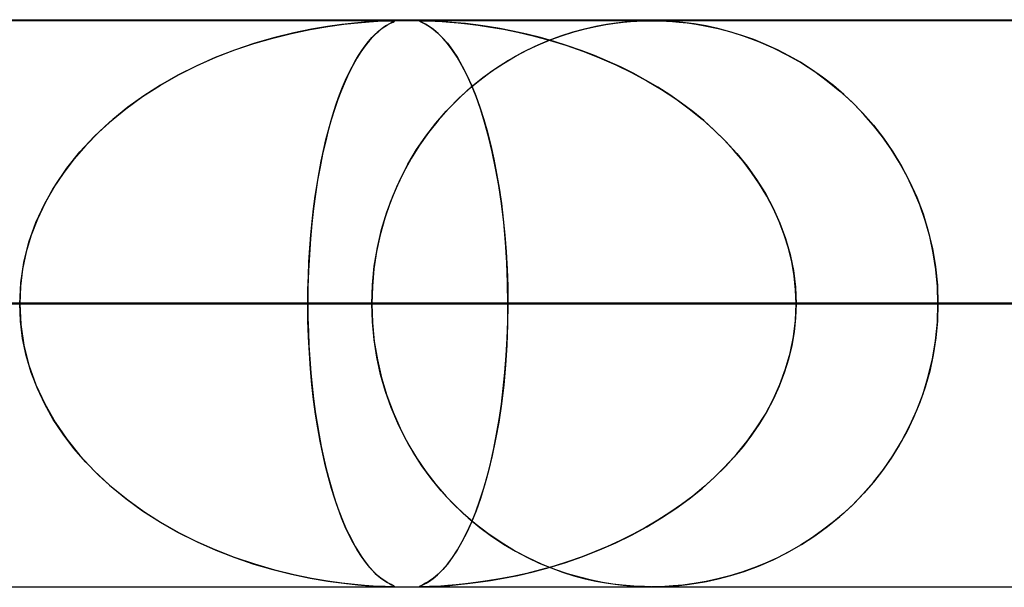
# Model space of a CAD drawing. Header units: millimetres. Extents: x -790 to 790, y -924 to 924.
# Tile 11 of 48: x -250 to -232, y 914 to 924. Entities that reach past the tile are written whole.
import ezdxf

# ---------------------------------------------------------------- set-up
doc = ezdxf.new("R2010")
doc.units = ezdxf.units.MM
doc.layers.add('HIDDEN', color=7, linetype='Continuous')
doc.layers.add('THICK', color=7, linetype='Continuous')

msp = doc.modelspace()

# ---------------------------------------------------------------- linework, layer by layer
at = {"layer": 'HIDDEN'}
for p, q in [((0, 923.99), (-677, 923.99)), ((0, 923.99), (-344.621, 923.99)), ((0, 923.99), (-344.621, 923.99)), ((0, 923.98), (-329.536, 923.98)), ((-244.728, 923.827), (-244.414, 923.881)), ((-244.42, 923.88), (-244.704, 923.832)), ((-244.166, 923.915), (-244.42, 923.88)), ((-244.414, 923.881), (-244.132, 923.919)), ((-243.947, 923.94), (-244.166, 923.915)), ((-244.132, 923.919), (-243.887, 923.945)), ((-243.766, 923.956), (-243.947, 923.94)), ((-243.887, 923.945), (-243.686, 923.962)), ((-243.617, 923.967), (-243.766, 923.956)), ((-243.686, 923.962), (-243.534, 923.972)), ((-243.498, 923.973), (-243.617, 923.967)), ((-243.534, 923.972), (-243.423, 923.977)), ((-243.405, 923.977), (-243.498, 923.973)), ((-243.429, 923.866), (-243.485, 923.824)), ((-243.462, 923.842), (-243.41, 923.878)), ((-243.379, 923.898), (-243.429, 923.866)), ((-243.423, 923.977), (-243.343, 923.979)), ((-243.41, 923.878), (-243.363, 923.907)), ((-243.337, 923.979), (-243.405, 923.977)), ((-243.336, 923.923), (-243.379, 923.898)), ((-243.363, 923.907), (-243.323, 923.93)), ((-243.343, 923.979), (-243.288, 923.98)), ((-243.289, 923.98), (-243.337, 923.979)), ((-243.301, 923.941), (-243.336, 923.923)), ((-243.323, 923.93), (-243.289, 923.946)), ((-243.273, 923.954), (-243.301, 923.941)), ((-243.256, 923.979), (-243.289, 923.98)), ((-243.289, 923.946), (-243.263, 923.958)), ((-243.281, 923.98), (-243.251, 923.979)), ((-243.25, 923.964), (-243.273, 923.954)), ((-243.263, 923.958), (-243.245, 923.967)), ((-243.239, 923.977), (-243.256, 923.979)), ((-243.251, 923.979), (-243.237, 923.977)), ((-243.238, 923.972), (-243.25, 923.964)), ((-243.245, 923.967), (-243.236, 923.973)), ((-243.236, 923.973), (-243.239, 923.977)), ((-243.237, 923.977), (-243.238, 923.972)), ((-242.793, 923.977), (-242.796, 923.973)), ((-242.796, 923.973), (-242.787, 923.967)), ((-242.795, 923.977), (-242.778, 923.979)), ((-242.795, 923.972), (-242.795, 923.977)), ((-242.777, 923.962), (-242.795, 923.972)), ((-242.776, 923.979), (-242.793, 923.977)), ((-242.787, 923.967), (-242.764, 923.956)), ((-242.778, 923.979), (-242.744, 923.98)), ((-242.741, 923.945), (-242.777, 923.962)), ((-242.744, 923.98), (-242.776, 923.979)), ((-242.764, 923.956), (-242.729, 923.94)), ((-242.695, 923.979), (-242.744, 923.98)), ((-242.744, 923.98), (-242.692, 923.979)), ((-242.69, 923.919), (-242.741, 923.945)), ((-242.729, 923.94), (-242.682, 923.915)), ((-242.624, 923.977), (-242.695, 923.979)), ((-242.692, 923.979), (-242.62, 923.977)), ((-242.625, 923.881), (-242.69, 923.919)), ((-242.682, 923.915), (-242.624, 923.88)), ((-242.55, 923.827), (-242.625, 923.881)), ((-242.531, 923.973), (-242.624, 923.977)), ((-242.624, 923.88), (-242.556, 923.832)), ((-242.62, 923.977), (-242.522, 923.973)), ((-242.42, 923.967), (-242.531, 923.973)), ((-242.522, 923.973), (-242.4, 923.966)), ((-242.297, 923.958), (-242.42, 923.967)), ((-242.4, 923.966), (-242.263, 923.956)), ((-242.154, 923.946), (-242.297, 923.958)), ((-242.263, 923.956), (-242.118, 923.943)), ((-241.989, 923.93), (-242.154, 923.946)), ((-242.118, 923.943), (-241.952, 923.925)), ((-241.804, 923.907), (-241.989, 923.93)), ((-241.952, 923.925), (-241.761, 923.902)), ((-241.601, 923.878), (-241.804, 923.907)), ((-241.761, 923.902), (-241.548, 923.87)), ((-241.383, 923.842), (-241.601, 923.878)), ((-241.548, 923.87), (-241.315, 923.83)), ((-239.69, 923.88), (-239.889, 923.835)), ((-239.879, 923.838), (-239.69, 923.88)), ((-239.504, 923.914), (-239.69, 923.88)), ((-239.69, 923.88), (-239.513, 923.913)), ((-239.513, 923.913), (-239.351, 923.937)), ((-239.333, 923.939), (-239.504, 923.914)), ((-239.351, 923.937), (-239.206, 923.954)), ((-239.18, 923.957), (-239.333, 923.939)), ((-239.206, 923.954), (-239.078, 923.966)), ((-239.047, 923.968), (-239.18, 923.957)), ((-239.078, 923.966), (-238.966, 923.973)), ((-238.924, 923.975), (-239.047, 923.968)), ((-238.966, 923.973), (-238.868, 923.977)), ((-238.808, 923.979), (-238.924, 923.975)), ((-238.868, 923.977), (-238.781, 923.979)), ((-238.699, 923.98), (-238.808, 923.979)), ((-238.781, 923.979), (-238.699, 923.98)), ((-238.699, 923.98), (-238.62, 923.979)), ((-238.592, 923.979), (-238.699, 923.98)), ((-238.62, 923.979), (-238.537, 923.977)), ((-238.472, 923.975), (-238.592, 923.979)), ((-238.537, 923.977), (-238.444, 923.974)), ((-238.326, 923.966), (-238.472, 923.975)), ((-238.444, 923.974), (-238.34, 923.967)), ((-238.34, 923.967), (-238.22, 923.957)), ((-238.153, 923.95), (-238.326, 923.966)), ((-238.22, 923.957), (-238.081, 923.942)), ((-237.956, 923.924), (-238.153, 923.95)), ((-238.081, 923.942), (-237.92, 923.919)), ((-237.747, 923.889), (-237.956, 923.924)), ((-237.92, 923.919), (-237.736, 923.887)), ((-237.537, 923.843), (-237.747, 923.889)), ((-237.736, 923.887), (-237.532, 923.842)), ((-245.385, 923.677), (-245.054, 923.759)), ((-245.016, 923.768), (-245.35, 923.686)), ((-245.054, 923.759), (-244.728, 923.827)), ((-244.704, 923.832), (-245.016, 923.768)), ((-243.612, 923.709), (-243.682, 923.632)), ((-243.636, 923.683), (-243.577, 923.744)), ((-243.546, 923.772), (-243.612, 923.709)), ((-243.577, 923.744), (-243.518, 923.797)), ((-243.485, 923.824), (-243.546, 923.772)), ((-243.518, 923.797), (-243.462, 923.842)), ((-242.556, 923.832), (-242.48, 923.768)), ((-242.47, 923.759), (-242.55, 923.827)), ((-242.48, 923.768), (-242.396, 923.686)), ((-242.388, 923.677), (-242.47, 923.759)), ((-241.15, 923.797), (-241.383, 923.842)), ((-241.315, 923.83), (-241.063, 923.779)), ((-240.908, 923.744), (-241.15, 923.797)), ((-241.063, 923.779), (-240.796, 923.716)), ((-240.666, 923.683), (-240.908, 923.744)), ((-240.796, 923.716), (-240.514, 923.641)), ((-240.313, 923.71), (-240.535, 923.627)), ((-240.479, 923.649), (-240.275, 923.723)), ((-240.097, 923.779), (-240.313, 923.71)), ((-240.275, 923.723), (-240.075, 923.786)), ((-239.889, 923.835), (-240.097, 923.779)), ((-240.075, 923.786), (-239.879, 923.838)), ((-237.326, 923.788), (-237.537, 923.843)), ((-237.532, 923.842), (-237.31, 923.784)), ((-237.115, 923.723), (-237.326, 923.788)), ((-237.31, 923.784), (-237.073, 923.709)), ((-236.904, 923.648), (-237.115, 923.723)), ((-237.073, 923.709), (-236.822, 923.616)), ((-245.704, 923.584), (-246.058, 923.465)), ((-246.053, 923.466), (-245.719, 923.579)), ((-245.719, 923.579), (-245.385, 923.677)), ((-245.35, 923.686), (-245.704, 923.584)), ((-243.755, 923.541), (-243.83, 923.435)), ((-243.814, 923.457), (-243.755, 923.539)), ((-243.682, 923.632), (-243.755, 923.541)), ((-243.755, 923.539), (-243.696, 923.615)), ((-243.696, 923.615), (-243.636, 923.683)), ((-242.396, 923.686), (-242.307, 923.584)), ((-242.304, 923.579), (-242.388, 923.677)), ((-242.307, 923.584), (-242.218, 923.465)), ((-242.22, 923.466), (-242.304, 923.579)), ((-240.763, 923.529), (-240.995, 923.415)), ((-240.896, 923.466), (-240.687, 923.564)), ((-240.535, 923.627), (-240.763, 923.529)), ((-240.687, 923.564), (-240.479, 923.649)), ((-240.425, 923.615), (-240.666, 923.683)), ((-240.514, 923.641), (-240.22, 923.551)), ((-240.186, 923.539), (-240.425, 923.615)), ((-240.22, 923.551), (-239.919, 923.446)), ((-239.949, 923.457), (-240.186, 923.539)), ((-236.696, 923.564), (-236.904, 923.648)), ((-236.822, 923.616), (-236.563, 923.504)), ((-236.489, 923.469), (-236.696, 923.564)), ((-246.058, 923.465), (-246.402, 923.331)), ((-246.387, 923.337), (-246.053, 923.466)), ((-243.931, 923.27), (-243.873, 923.367)), ((-243.83, 923.435), (-243.903, 923.319)), ((-243.873, 923.367), (-243.814, 923.457)), ((-242.134, 923.337), (-242.22, 923.466)), ((-242.218, 923.465), (-242.13, 923.331)), ((-241.317, 923.23), (-241.106, 923.355)), ((-240.995, 923.415), (-241.229, 923.283)), ((-241.106, 923.355), (-240.896, 923.466)), ((-239.714, 923.367), (-239.949, 923.457)), ((-239.919, 923.446), (-239.623, 923.33)), ((-239.483, 923.27), (-239.714, 923.367)), ((-236.563, 923.504), (-236.31, 923.377)), ((-236.285, 923.363), (-236.489, 923.469)), ((-236.31, 923.377), (-236.065, 923.237)), ((-236.083, 923.248), (-236.285, 923.363)), ((-246.735, 923.183), (-247.056, 923.021)), ((-247.046, 923.026), (-246.719, 923.19)), ((-246.402, 923.331), (-246.735, 923.183)), ((-246.719, 923.19), (-246.387, 923.337)), ((-243.975, 923.193), (-244.044, 923.056)), ((-243.988, 923.166), (-243.931, 923.27)), ((-243.903, 923.319), (-243.975, 923.193)), ((-242.049, 923.19), (-242.134, 923.337)), ((-242.13, 923.331), (-242.045, 923.183)), ((-241.965, 923.026), (-242.049, 923.19)), ((-242.045, 923.183), (-241.963, 923.021)), ((-241.528, 923.09), (-241.317, 923.23)), ((-241.229, 923.283), (-241.461, 923.136)), ((-239.623, 923.33), (-239.336, 923.204)), ((-239.255, 923.166), (-239.483, 923.27)), ((-239.336, 923.204), (-239.058, 923.068)), ((-235.885, 923.122), (-236.083, 923.248)), ((-236.065, 923.237), (-235.829, 923.084)), ((-247.367, 922.843), (-247.046, 923.026)), ((-247.056, 923.021), (-247.364, 922.846)), ((-244.044, 923.056), (-244.111, 922.91)), ((-244.1, 922.935), (-244.045, 923.054)), ((-244.045, 923.054), (-243.988, 923.166)), ((-241.882, 922.843), (-241.965, 923.026)), ((-241.963, 923.021), (-241.883, 922.846)), ((-241.736, 922.935), (-241.528, 923.09)), ((-241.461, 923.136), (-241.683, 922.976)), ((-239.031, 923.054), (-239.255, 923.166)), ((-239.058, 923.068), (-238.789, 922.922)), ((-238.811, 922.935), (-239.031, 923.054)), ((-235.691, 922.985), (-235.885, 923.122)), ((-235.829, 923.084), (-235.602, 922.918)), ((-247.679, 922.643), (-247.367, 922.843)), ((-247.364, 922.846), (-247.659, 922.657)), ((-244.111, 922.91), (-244.175, 922.755)), ((-244.154, 922.808), (-244.1, 922.935)), ((-241.939, 922.766), (-241.736, 922.935)), ((-241.683, 922.976), (-241.895, 922.805)), ((-241.883, 922.846), (-241.807, 922.657)), ((-241.802, 922.643), (-241.882, 922.843)), ((-238.596, 922.808), (-238.811, 922.935)), ((-238.789, 922.922), (-238.53, 922.767)), ((-235.501, 922.838), (-235.691, 922.985)), ((-235.602, 922.918), (-235.385, 922.74)), ((-235.316, 922.68), (-235.501, 922.838)), ((-247.659, 922.657), (-247.939, 922.456)), ((-244.259, 922.53), (-244.207, 922.673)), ((-244.175, 922.755), (-244.238, 922.59)), ((-244.207, 922.673), (-244.154, 922.808)), ((-242.137, 922.583), (-241.939, 922.766)), ((-241.895, 922.805), (-242.098, 922.622)), ((-241.807, 922.657), (-241.735, 922.456)), ((-238.386, 922.673), (-238.596, 922.808)), ((-238.53, 922.767), (-238.281, 922.602)), ((-238.181, 922.53), (-238.386, 922.673)), ((-235.385, 922.74), (-235.178, 922.551)), ((-235.136, 922.51), (-235.316, 922.68)), ((-247.978, 922.426), (-247.679, 922.643)), ((-244.309, 922.38), (-244.259, 922.53)), ((-244.238, 922.59), (-244.297, 922.417)), ((-242.328, 922.386), (-242.137, 922.583)), ((-242.098, 922.622), (-242.289, 922.429)), ((-241.725, 922.426), (-241.802, 922.643)), ((-238.281, 922.602), (-238.044, 922.428)), ((-237.981, 922.38), (-238.181, 922.53)), ((-235.178, 922.551), (-234.981, 922.35)), ((-234.962, 922.329), (-235.136, 922.51)), ((-248.263, 922.191), (-247.978, 922.426)), ((-247.939, 922.456), (-248.205, 922.242)), ((-244.357, 922.221), (-244.309, 922.38)), ((-244.297, 922.417), (-244.353, 922.234)), ((-242.511, 922.174), (-242.328, 922.386)), ((-242.289, 922.429), (-242.469, 922.225)), ((-241.735, 922.456), (-241.666, 922.242)), ((-241.651, 922.191), (-241.725, 922.426)), ((-238.044, 922.428), (-237.817, 922.246)), ((-237.788, 922.221), (-237.981, 922.38)), ((-234.981, 922.35), (-234.795, 922.137)), ((-234.795, 922.136), (-234.962, 922.329)), ((-248.533, 921.938), (-248.263, 922.191)), ((-248.205, 922.242), (-248.453, 922.017)), ((-244.353, 922.234), (-244.407, 922.043)), ((-244.404, 922.054), (-244.357, 922.221)), ((-242.685, 921.948), (-242.511, 922.174)), ((-242.469, 922.225), (-242.639, 922.011)), ((-241.666, 922.242), (-241.602, 922.017)), ((-241.581, 921.938), (-241.651, 922.191)), ((-237.817, 922.246), (-237.602, 922.054)), ((-237.602, 922.054), (-237.788, 922.221)), ((-234.795, 922.137), (-234.619, 921.911)), ((-234.634, 921.932), (-234.795, 922.136)), ((-248.453, 922.017), (-248.682, 921.783)), ((-244.407, 922.043), (-244.458, 921.841)), ((-244.449, 921.879), (-244.404, 922.054)), ((-242.639, 922.011), (-242.797, 921.788)), ((-241.602, 922.017), (-241.543, 921.783)), ((-237.424, 921.879), (-237.602, 922.054)), ((-237.602, 922.054), (-237.398, 921.852)), ((-248.682, 921.783), (-248.892, 921.54)), ((-248.785, 921.668), (-248.533, 921.938)), ((-244.458, 921.841), (-244.506, 921.628)), ((-244.492, 921.696), (-244.449, 921.879)), ((-242.797, 921.788), (-242.944, 921.553)), ((-242.849, 921.708), (-242.685, 921.948)), ((-241.516, 921.668), (-241.581, 921.938)), ((-241.543, 921.783), (-241.488, 921.54)), ((-237.254, 921.696), (-237.424, 921.879)), ((-237.398, 921.852), (-237.204, 921.639)), ((-234.482, 921.715), (-234.634, 921.932)), ((-234.619, 921.911), (-234.453, 921.671)), ((-249.016, 921.38), (-248.785, 921.668)), ((-244.506, 921.628), (-244.552, 921.405)), ((-244.532, 921.505), (-244.492, 921.696)), ((-243.001, 921.453), (-242.849, 921.708)), ((-241.456, 921.38), (-241.516, 921.668)), ((-237.093, 921.505), (-237.254, 921.696)), ((-237.204, 921.639), (-237.022, 921.415)), ((-234.339, 921.486), (-234.482, 921.715)), ((-234.453, 921.671), (-234.299, 921.417)), ((-248.892, 921.54), (-249.083, 921.288)), ((-244.57, 921.307), (-244.532, 921.505)), ((-243.14, 921.184), (-243.001, 921.453)), ((-242.944, 921.553), (-243.079, 921.307)), ((-241.488, 921.54), (-241.438, 921.288)), ((-236.942, 921.307), (-237.093, 921.505)), ((-234.207, 921.246), (-234.339, 921.486)), ((-249.083, 921.288), (-249.254, 921.028)), ((-249.224, 921.077), (-249.016, 921.38)), ((-244.605, 921.101), (-244.57, 921.307)), ((-244.552, 921.405), (-244.594, 921.171)), ((-243.079, 921.307), (-243.203, 921.048)), ((-241.402, 921.077), (-241.456, 921.38)), ((-241.438, 921.288), (-241.394, 921.028)), ((-237.022, 921.415), (-236.854, 921.18)), ((-236.802, 921.101), (-236.942, 921.307)), ((-234.299, 921.417), (-234.158, 921.149)), ((-244.637, 920.887), (-244.605, 921.101)), ((-244.594, 921.171), (-244.632, 920.926)), ((-243.265, 920.901), (-243.14, 921.184)), ((-236.854, 921.18), (-236.7, 920.934)), ((-236.674, 920.887), (-236.802, 921.101)), ((-234.086, 920.995), (-234.207, 921.246)), ((-234.158, 921.149), (-234.032, 920.868)), ((-249.406, 920.757), (-249.224, 921.077)), ((-249.254, 921.028), (-249.404, 920.761)), ((-244.632, 920.926), (-244.666, 920.67)), ((-243.203, 921.048), (-243.314, 920.778)), ((-241.354, 920.757), (-241.402, 921.077)), ((-241.394, 921.028), (-241.355, 920.761)), ((-236.7, 920.934), (-236.563, 920.678)), ((-233.978, 920.733), (-234.086, 920.995)), ((-249.561, 920.422), (-249.406, 920.757)), ((-249.404, 920.761), (-249.535, 920.485)), ((-244.666, 920.667), (-244.637, 920.887)), ((-243.314, 920.778), (-243.41, 920.498)), ((-243.375, 920.606), (-243.265, 920.901)), ((-241.355, 920.761), (-241.321, 920.485)), ((-241.314, 920.422), (-241.354, 920.757)), ((-236.558, 920.667), (-236.674, 920.887)), ((-234.032, 920.868), (-233.921, 920.576)), ((-244.666, 920.67), (-244.696, 920.406)), ((-244.692, 920.441), (-244.666, 920.667)), ((-243.468, 920.298), (-243.375, 920.606)), ((-236.563, 920.678), (-236.443, 920.412)), ((-236.455, 920.441), (-236.558, 920.667)), ((-233.883, 920.461), (-233.978, 920.733)), ((-233.921, 920.576), (-233.828, 920.273)), ((-249.684, 920.074), (-249.561, 920.422)), ((-249.535, 920.485), (-249.644, 920.199)), ((-244.696, 920.406), (-244.721, 920.135)), ((-244.715, 920.208), (-244.692, 920.441)), ((-243.41, 920.498), (-243.491, 920.208)), ((-241.321, 920.485), (-241.292, 920.199)), ((-241.282, 920.074), (-241.314, 920.422)), ((-236.366, 920.208), (-236.455, 920.441)), ((-236.443, 920.412), (-236.343, 920.14)), ((-233.803, 920.179), (-233.883, 920.461)), ((-243.541, 919.981), (-243.468, 920.298)), ((-233.828, 920.273), (-233.754, 919.962)), ((-249.774, 919.719), (-249.684, 920.074)), ((-249.644, 920.199), (-249.732, 919.904)), ((-244.721, 920.135), (-244.74, 919.856)), ((-244.733, 919.969), (-244.715, 920.208)), ((-243.491, 920.208), (-243.555, 919.911)), ((-241.292, 920.199), (-241.27, 919.904)), ((-241.259, 919.719), (-241.282, 920.074)), ((-236.292, 919.969), (-236.366, 920.208)), ((-236.343, 920.14), (-236.264, 919.86)), ((-233.74, 919.888), (-233.803, 920.179)), ((-249.732, 919.904), (-249.796, 919.603)), ((-244.748, 919.727), (-244.733, 919.969)), ((-243.555, 919.911), (-243.601, 919.608)), ((-243.595, 919.656), (-243.541, 919.981)), ((-241.27, 919.904), (-241.253, 919.603)), ((-236.234, 919.727), (-236.292, 919.969)), ((-233.754, 919.962), (-233.7, 919.642)), ((-233.694, 919.592), (-233.74, 919.888)), ((-249.829, 919.357), (-249.774, 919.719)), ((-244.758, 919.483), (-244.748, 919.727)), ((-244.74, 919.856), (-244.755, 919.572)), ((-241.244, 919.357), (-241.259, 919.719)), ((-236.264, 919.86), (-236.206, 919.575)), ((-236.193, 919.483), (-236.234, 919.727)), ((-249.796, 919.603), (-249.834, 919.298)), ((-244.755, 919.572), (-244.764, 919.282)), ((-243.601, 919.608), (-243.629, 919.3)), ((-243.628, 919.326), (-243.595, 919.656)), ((-241.253, 919.603), (-241.243, 919.298)), ((-236.206, 919.575), (-236.171, 919.284)), ((-233.7, 919.642), (-233.668, 919.317)), ((-233.666, 919.292), (-233.694, 919.592)), ((-249.847, 918.99), (-249.829, 919.357)), ((-244.764, 919.237), (-244.758, 919.483)), ((-241.24, 918.99), (-241.244, 919.357)), ((-236.167, 919.237), (-236.193, 919.483)), ((-249.834, 919.298), (-249.847, 918.99)), ((-244.764, 919.282), (-244.766, 918.99)), ((-244.766, 918.99), (-244.764, 919.237)), ((-243.639, 918.99), (-243.628, 919.326)), ((-243.629, 919.3), (-243.639, 918.99)), ((-241.243, 919.298), (-241.24, 918.99)), ((-236.171, 919.284), (-236.159, 918.99)), ((-236.159, 918.99), (-236.167, 919.237)), ((-233.668, 919.317), (-233.657, 918.99)), ((-233.657, 918.99), (-233.666, 919.292)), ((-472.384, 918.99), (-244.766, 918.99)), ((-244.766, 918.99), (-472.384, 918.99)), ((-232.488, 918.99), (-448.262, 918.99)), ((-448.262, 918.99), (-232.488, 918.99)), ((-438.281, 918.99), (-227.407, 918.99)), ((-227.407, 918.99), (-438.281, 918.99)), ((-215.128, 918.99), (-414.16, 918.99)), ((-414.16, 918.99), (-215.128, 918.99)), ((-404.179, 918.99), (-210.048, 918.99)), ((-210.048, 918.99), (-404.179, 918.99)), ((-197.769, 918.99), (-380.057, 918.99)), ((-380.057, 918.99), (-197.769, 918.99)), ((-370.076, 918.99), (-192.688, 918.99)), ((-192.688, 918.99), (-370.076, 918.99)), ((-180.409, 918.99), (-345.954, 918.99)), ((-345.954, 918.99), (-180.409, 918.99)), ((-335.973, 918.99), (-175.328, 918.99)), ((-175.328, 918.99), (-335.973, 918.99)), ((0, 918.99), (-328.035, 918.99)), ((-328.035, 918.99), (0, 918.99)), ((-322.954, 918.99), (0, 918.99)), ((0, 918.99), (-322.954, 918.99)), ((-163.048, 918.99), (-311.85, 918.99)), ((-311.85, 918.99), (-163.048, 918.99)), ((0, 918.99), (-310.676, 918.99)), ((-310.676, 918.99), (0, 918.99)), ((-305.595, 918.99), (0, 918.99)), ((0, 918.99), (-305.595, 918.99)), ((-301.869, 918.99), (-157.967, 918.99)), ((-157.967, 918.99), (-301.869, 918.99)), ((0, 918.99), (-293.317, 918.99)), ((-293.317, 918.99), (0, 918.99)), ((-288.236, 918.99), (0, 918.99)), ((0, 918.99), (-288.236, 918.99)), ((-145.687, 918.99), (-277.745, 918.99)), ((-277.745, 918.99), (-145.687, 918.99)), ((0, 918.99), (-275.958, 918.99)), ((-275.958, 918.99), (0, 918.99)), ((-270.877, 918.99), (0, 918.99)), ((0, 918.99), (-270.877, 918.99)), ((-267.763, 918.99), (-140.606, 918.99)), ((-140.606, 918.99), (-267.763, 918.99)), ((-243.639, 918.99), (-267.763, 918.99)), ((-267.763, 918.99), (-243.639, 918.99)), ((0, 918.99), (-258.599, 918.99)), ((-258.599, 918.99), (0, 918.99)), ((-253.518, 918.99), (0, 918.99)), ((0, 918.99), (-253.518, 918.99)), ((-253.518, 918.99), (-241.24, 918.99)), ((-241.24, 918.99), (-253.518, 918.99)), ((-249.834, 918.682), (-249.847, 918.99)), ((-249.847, 918.99), (-249.829, 918.623)), ((-244.766, 918.99), (-244.764, 918.743)), ((-244.764, 918.696), (-244.766, 918.99)), ((-232.488, 918.99), (-244.766, 918.99)), ((-244.766, 918.99), (-232.488, 918.99)), ((-243.639, 918.99), (-243.628, 918.654)), ((-128.326, 918.99), (-243.639, 918.99)), ((-243.639, 918.99), (-128.326, 918.99)), ((-243.629, 918.672), (-243.639, 918.99)), ((-241.24, 918.99), (-241.244, 918.623)), ((-241.243, 918.682), (-241.24, 918.99)), ((0, 918.99), (-241.24, 918.99)), ((-241.24, 918.99), (0, 918.99)), ((-236.171, 918.696), (-236.159, 918.99)), ((-236.159, 918.99), (-236.167, 918.743)), ((-236.159, 918.99), (0, 918.99)), ((0, 918.99), (-236.159, 918.99)), ((-236.159, 918.99), (-223.88, 918.99)), ((-223.88, 918.99), (-236.159, 918.99)), ((-233.668, 918.663), (-233.657, 918.99)), ((-233.657, 918.99), (-233.666, 918.688)), ((-233.657, 918.99), (-123.245, 918.99)), ((-123.245, 918.99), (-233.657, 918.99)), ((-209.53, 918.99), (-233.657, 918.99)), ((-233.657, 918.99), (-209.53, 918.99)), ((-249.796, 918.377), (-249.834, 918.682)), ((-244.764, 918.743), (-244.758, 918.497)), ((-244.755, 918.405), (-244.764, 918.696)), ((-243.599, 918.356), (-243.629, 918.672)), ((-241.253, 918.377), (-241.243, 918.682)), ((-236.206, 918.405), (-236.171, 918.696)), ((-236.167, 918.743), (-236.193, 918.497)), ((-233.7, 918.338), (-233.668, 918.663)), ((-233.666, 918.688), (-233.694, 918.388)), ((-249.829, 918.623), (-249.774, 918.261)), ((-244.758, 918.497), (-244.748, 918.253)), ((-243.628, 918.654), (-243.595, 918.324)), ((-241.244, 918.623), (-241.259, 918.261)), ((-236.193, 918.497), (-236.234, 918.253)), ((-249.732, 918.076), (-249.796, 918.377)), ((-244.74, 918.12), (-244.755, 918.405)), ((-243.55, 918.046), (-243.599, 918.356)), ((-243.595, 918.324), (-243.541, 917.999)), ((-241.27, 918.076), (-241.253, 918.377)), ((-236.264, 918.12), (-236.206, 918.405)), ((-233.754, 918.018), (-233.7, 918.338)), ((-233.694, 918.388), (-233.74, 918.092)), ((-249.774, 918.261), (-249.684, 917.906)), ((-244.748, 918.253), (-244.733, 918.011)), ((-241.259, 918.261), (-241.282, 917.906)), ((-236.234, 918.253), (-236.292, 918.011)), ((-249.644, 917.781), (-249.732, 918.076)), ((-244.72, 917.84), (-244.74, 918.12)), ((-244.733, 918.011), (-244.715, 917.772)), ((-243.483, 917.741), (-243.55, 918.046)), ((-243.541, 917.999), (-243.468, 917.682)), ((-241.292, 917.781), (-241.27, 918.076)), ((-236.292, 918.011), (-236.366, 917.772)), ((-236.343, 917.84), (-236.264, 918.12)), ((-233.828, 917.707), (-233.754, 918.018)), ((-233.74, 918.092), (-233.803, 917.801)), ((-249.684, 917.906), (-249.561, 917.558)), ((-244.695, 917.568), (-244.72, 917.84)), ((-241.282, 917.906), (-241.314, 917.558)), ((-236.443, 917.568), (-236.343, 917.84)), ((-233.803, 917.801), (-233.883, 917.519)), ((-249.535, 917.495), (-249.644, 917.781)), ((-244.715, 917.772), (-244.692, 917.539)), ((-243.398, 917.446), (-243.483, 917.741)), ((-243.468, 917.682), (-243.375, 917.374)), ((-241.321, 917.495), (-241.292, 917.781)), ((-236.366, 917.772), (-236.455, 917.539)), ((-233.921, 917.404), (-233.828, 917.707)), ((-249.561, 917.558), (-249.406, 917.223)), ((-249.404, 917.219), (-249.535, 917.495)), ((-244.665, 917.302), (-244.695, 917.568)), ((-244.692, 917.539), (-244.666, 917.313)), ((-243.297, 917.16), (-243.398, 917.446)), ((-241.355, 917.219), (-241.321, 917.495)), ((-241.314, 917.558), (-241.354, 917.223)), ((-236.563, 917.302), (-236.443, 917.568)), ((-236.455, 917.539), (-236.558, 917.313)), ((-233.883, 917.519), (-233.978, 917.247)), ((-244.666, 917.313), (-244.637, 917.093)), ((-244.631, 917.046), (-244.665, 917.302)), ((-243.375, 917.374), (-243.265, 917.079)), ((-236.7, 917.046), (-236.563, 917.302)), ((-236.558, 917.313), (-236.674, 917.093)), ((-234.032, 917.112), (-233.921, 917.404)), ((-249.406, 917.223), (-249.224, 916.903)), ((-249.254, 916.952), (-249.404, 917.219)), ((-244.637, 917.093), (-244.605, 916.88)), ((-243.182, 916.884), (-243.297, 917.16)), ((-241.354, 917.223), (-241.402, 916.903)), ((-241.394, 916.952), (-241.355, 917.219)), ((-236.674, 917.093), (-236.802, 916.88)), ((-234.158, 916.831), (-234.032, 917.112)), ((-233.978, 917.247), (-234.086, 916.985)), ((-249.083, 916.692), (-249.254, 916.952)), ((-244.592, 916.8), (-244.631, 917.046)), ((-243.265, 917.079), (-243.14, 916.796)), ((-241.438, 916.692), (-241.394, 916.952)), ((-236.854, 916.8), (-236.7, 917.046)), ((-234.086, 916.985), (-234.207, 916.734)), ((-249.224, 916.903), (-249.016, 916.6)), ((-244.605, 916.88), (-244.57, 916.673)), ((-244.55, 916.565), (-244.592, 916.8)), ((-243.052, 916.622), (-243.182, 916.884)), ((-243.14, 916.796), (-243.001, 916.527)), ((-241.402, 916.903), (-241.456, 916.6)), ((-237.022, 916.565), (-236.854, 916.8)), ((-236.802, 916.88), (-236.942, 916.673)), ((-234.299, 916.563), (-234.158, 916.831)), ((-248.892, 916.44), (-249.083, 916.692)), ((-249.016, 916.6), (-248.785, 916.312)), ((-244.57, 916.673), (-244.532, 916.474)), ((-242.911, 916.372), (-243.052, 916.622)), ((-241.456, 916.6), (-241.516, 916.312)), ((-241.488, 916.44), (-241.438, 916.692)), ((-236.942, 916.673), (-237.093, 916.474)), ((-234.207, 916.734), (-234.339, 916.494)), ((-248.682, 916.197), (-248.892, 916.44)), ((-244.504, 916.341), (-244.55, 916.565)), ((-244.532, 916.474), (-244.492, 916.284)), ((-243.001, 916.527), (-242.849, 916.272)), ((-241.543, 916.197), (-241.488, 916.44)), ((-237.093, 916.474), (-237.254, 916.284)), ((-237.204, 916.341), (-237.022, 916.565)), ((-234.339, 916.494), (-234.482, 916.265)), ((-234.453, 916.309), (-234.299, 916.563)), ((-248.785, 916.312), (-248.533, 916.042)), ((-244.455, 916.128), (-244.504, 916.341)), ((-244.492, 916.284), (-244.449, 916.101)), ((-242.757, 916.134), (-242.911, 916.372)), ((-242.849, 916.272), (-242.685, 916.032)), ((-241.516, 916.312), (-241.581, 916.042)), ((-237.254, 916.284), (-237.424, 916.101)), ((-237.398, 916.128), (-237.204, 916.341)), ((-234.482, 916.265), (-234.634, 916.048)), ((-234.619, 916.069), (-234.453, 916.309)), ((-248.453, 915.963), (-248.682, 916.197)), ((-244.404, 915.926), (-244.455, 916.128)), ((-244.449, 916.101), (-244.404, 915.926)), ((-242.592, 915.907), (-242.757, 916.134)), ((-241.602, 915.963), (-241.543, 916.197)), ((-237.602, 915.926), (-237.398, 916.128)), ((-237.424, 916.101), (-237.602, 915.926)), ((-234.795, 915.843), (-234.619, 916.069)), ((-248.533, 916.042), (-248.263, 915.789)), ((-248.205, 915.738), (-248.453, 915.963)), ((-244.404, 915.926), (-244.357, 915.759)), ((-244.35, 915.734), (-244.404, 915.926)), ((-242.685, 916.032), (-242.511, 915.806)), ((-242.415, 915.691), (-242.592, 915.907)), ((-241.666, 915.738), (-241.602, 915.963)), ((-241.581, 916.042), (-241.651, 915.789)), ((-237.817, 915.734), (-237.602, 915.926)), ((-237.602, 915.926), (-237.788, 915.759)), ((-234.634, 916.048), (-234.795, 915.844)), ((-248.263, 915.789), (-247.978, 915.554)), ((-247.939, 915.524), (-248.205, 915.738)), ((-244.357, 915.759), (-244.309, 915.6)), ((-244.293, 915.552), (-244.35, 915.734)), ((-242.511, 915.806), (-242.328, 915.594)), ((-241.735, 915.524), (-241.666, 915.738)), ((-241.651, 915.789), (-241.725, 915.554)), ((-238.044, 915.552), (-237.817, 915.734)), ((-237.788, 915.759), (-237.981, 915.6)), ((-234.981, 915.63), (-234.795, 915.843)), ((-234.795, 915.844), (-234.962, 915.651)), ((-247.978, 915.554), (-247.679, 915.337)), ((-244.309, 915.6), (-244.259, 915.45)), ((-244.233, 915.378), (-244.293, 915.552)), ((-242.226, 915.486), (-242.415, 915.691)), ((-242.328, 915.594), (-242.137, 915.397)), ((-241.725, 915.554), (-241.802, 915.337)), ((-238.281, 915.378), (-238.044, 915.552)), ((-237.981, 915.6), (-238.181, 915.45)), ((-235.178, 915.429), (-234.981, 915.63)), ((-234.962, 915.651), (-235.136, 915.47)), ((-247.659, 915.323), (-247.939, 915.524)), ((-244.259, 915.45), (-244.207, 915.307)), ((-244.171, 915.213), (-244.233, 915.378)), ((-242.026, 915.291), (-242.226, 915.486)), ((-242.137, 915.397), (-241.939, 915.214)), ((-241.807, 915.323), (-241.735, 915.524)), ((-238.53, 915.213), (-238.281, 915.378)), ((-238.181, 915.45), (-238.386, 915.307)), ((-235.385, 915.24), (-235.178, 915.429)), ((-235.136, 915.47), (-235.316, 915.3)), ((-247.679, 915.337), (-247.367, 915.137)), ((-247.364, 915.135), (-247.659, 915.323)), ((-244.207, 915.307), (-244.154, 915.172)), ((-244.106, 915.058), (-244.171, 915.213)), ((-241.815, 915.108), (-242.026, 915.291)), ((-241.939, 915.214), (-241.736, 915.045)), ((-241.883, 915.135), (-241.807, 915.323)), ((-241.802, 915.337), (-241.882, 915.137)), ((-238.789, 915.058), (-238.53, 915.213)), ((-238.386, 915.307), (-238.596, 915.172)), ((-235.602, 915.062), (-235.385, 915.24)), ((-235.316, 915.3), (-235.501, 915.142)), ((-247.367, 915.137), (-247.046, 914.954)), ((-247.056, 914.959), (-247.364, 915.135)), ((-244.154, 915.172), (-244.1, 915.046)), ((-244.038, 914.912), (-244.106, 915.058)), ((-244.1, 915.046), (-244.045, 914.926)), ((-241.882, 915.137), (-241.965, 914.954)), ((-241.963, 914.959), (-241.883, 915.135)), ((-241.593, 914.937), (-241.815, 915.108)), ((-241.736, 915.045), (-241.528, 914.89)), ((-239.058, 914.912), (-238.789, 915.058)), ((-238.811, 915.046), (-239.031, 914.926)), ((-238.596, 915.172), (-238.811, 915.046)), ((-235.829, 914.896), (-235.602, 915.062)), ((-235.501, 915.142), (-235.691, 914.995)), ((-246.735, 914.797), (-247.056, 914.959)), ((-247.046, 914.954), (-246.719, 914.79)), ((-244.045, 914.926), (-243.988, 914.814)), ((-243.968, 914.776), (-244.038, 914.912)), ((-241.965, 914.954), (-242.049, 914.79)), ((-242.045, 914.797), (-241.963, 914.959)), ((-241.36, 914.778), (-241.593, 914.937)), ((-241.528, 914.89), (-241.317, 914.75)), ((-239.336, 914.776), (-239.058, 914.912)), ((-239.031, 914.926), (-239.255, 914.814)), ((-235.885, 914.858), (-236.083, 914.732)), ((-236.065, 914.743), (-235.829, 914.896)), ((-235.691, 914.995), (-235.885, 914.858)), ((-246.402, 914.649), (-246.735, 914.797)), ((-246.719, 914.79), (-246.387, 914.643)), ((-243.988, 914.814), (-243.931, 914.71)), ((-243.896, 914.65), (-243.968, 914.776)), ((-243.931, 914.71), (-243.873, 914.613)), ((-242.049, 914.79), (-242.134, 914.643)), ((-242.13, 914.649), (-242.045, 914.797)), ((-241.121, 914.634), (-241.36, 914.778)), ((-241.317, 914.75), (-241.106, 914.625)), ((-239.483, 914.71), (-239.714, 914.613)), ((-239.623, 914.65), (-239.336, 914.776)), ((-239.255, 914.814), (-239.483, 914.71)), ((-236.31, 914.603), (-236.065, 914.743)), ((-236.083, 914.732), (-236.285, 914.617)), ((-246.058, 914.515), (-246.402, 914.649)), ((-246.387, 914.643), (-246.053, 914.514)), ((-245.704, 914.396), (-246.058, 914.515)), ((-246.053, 914.514), (-245.719, 914.401)), ((-243.822, 914.534), (-243.896, 914.65)), ((-243.873, 914.613), (-243.814, 914.523)), ((-243.747, 914.429), (-243.822, 914.534)), ((-243.814, 914.523), (-243.755, 914.44)), ((-242.307, 914.396), (-242.218, 914.515)), ((-242.22, 914.514), (-242.304, 914.401)), ((-242.134, 914.643), (-242.22, 914.514)), ((-242.218, 914.515), (-242.13, 914.649)), ((-240.881, 914.507), (-241.121, 914.634)), ((-241.106, 914.625), (-240.896, 914.514)), ((-240.896, 914.514), (-240.687, 914.416)), ((-240.645, 914.398), (-240.881, 914.507)), ((-240.22, 914.429), (-239.919, 914.534)), ((-239.949, 914.523), (-240.186, 914.44)), ((-239.714, 914.613), (-239.949, 914.523)), ((-239.919, 914.534), (-239.623, 914.65)), ((-236.489, 914.511), (-236.696, 914.416)), ((-236.563, 914.476), (-236.31, 914.603)), ((-236.285, 914.617), (-236.489, 914.511)), ((-245.719, 914.401), (-245.385, 914.303)), ((-245.35, 914.294), (-245.704, 914.396)), ((-243.755, 914.44), (-243.696, 914.365)), ((-243.674, 914.339), (-243.747, 914.429)), ((-243.696, 914.365), (-243.636, 914.297)), ((-243.604, 914.264), (-243.674, 914.339)), ((-242.396, 914.294), (-242.307, 914.396)), ((-242.304, 914.401), (-242.388, 914.303)), ((-240.796, 914.264), (-240.514, 914.339)), ((-240.687, 914.416), (-240.479, 914.331)), ((-240.425, 914.365), (-240.666, 914.297)), ((-240.415, 914.306), (-240.645, 914.398)), ((-240.514, 914.339), (-240.22, 914.429)), ((-240.479, 914.331), (-240.275, 914.257)), ((-240.186, 914.44), (-240.425, 914.365)), ((-236.904, 914.332), (-237.115, 914.257)), ((-237.073, 914.271), (-236.822, 914.364)), ((-236.696, 914.416), (-236.904, 914.332)), ((-236.822, 914.364), (-236.563, 914.476)), ((-245.385, 914.303), (-245.054, 914.221)), ((-245.016, 914.212), (-245.35, 914.294)), ((-245.054, 914.221), (-244.728, 914.153)), ((-244.704, 914.148), (-245.016, 914.212)), ((-244.728, 914.153), (-244.414, 914.099)), ((-244.42, 914.1), (-244.704, 914.148)), ((-243.636, 914.297), (-243.577, 914.236)), ((-243.539, 914.201), (-243.604, 914.264)), ((-243.577, 914.236), (-243.518, 914.183)), ((-243.478, 914.15), (-243.539, 914.201)), ((-243.518, 914.183), (-243.462, 914.138)), ((-243.422, 914.11), (-243.478, 914.15)), ((-242.55, 914.153), (-242.625, 914.099)), ((-242.624, 914.1), (-242.556, 914.148)), ((-242.556, 914.148), (-242.48, 914.212)), ((-242.47, 914.221), (-242.55, 914.153)), ((-242.48, 914.212), (-242.396, 914.294)), ((-242.388, 914.303), (-242.47, 914.221)), ((-241.548, 914.11), (-241.315, 914.15)), ((-241.15, 914.183), (-241.383, 914.138)), ((-241.315, 914.15), (-241.063, 914.201)), ((-240.908, 914.236), (-241.15, 914.183)), ((-241.063, 914.201), (-240.796, 914.264)), ((-240.666, 914.297), (-240.908, 914.236)), ((-240.19, 914.229), (-240.415, 914.306)), ((-240.275, 914.257), (-240.075, 914.194)), ((-239.973, 914.166), (-240.19, 914.229)), ((-240.075, 914.194), (-239.879, 914.142)), ((-239.765, 914.116), (-239.973, 914.166)), ((-239.879, 914.142), (-239.69, 914.1)), ((-237.326, 914.192), (-237.537, 914.137)), ((-237.532, 914.138), (-237.31, 914.196)), ((-237.115, 914.257), (-237.326, 914.192)), ((-237.31, 914.196), (-237.073, 914.271)), ((0, 913.99), (-677, 913.99)), ((-477.4, 914), (-243.288, 914)), ((-443.3, 914), (-225.93, 914)), ((-409.2, 914), (-208.572, 914)), ((-375.1, 914), (-191.213, 914)), ((0, 913.99), (-344.621, 913.99)), ((0, 913.99), (-344.621, 913.99)), ((-341, 914), (-173.855, 914)), ((-329.536, 914), (0, 914)), ((-306.9, 914), (-156.497, 914)), ((-272.8, 914), (-139.138, 914)), ((-244.166, 914.065), (-244.42, 914.1)), ((-244.414, 914.099), (-244.132, 914.061)), ((-243.947, 914.04), (-244.166, 914.065)), ((-244.132, 914.061), (-243.887, 914.034)), ((-243.766, 914.024), (-243.947, 914.04)), ((-243.887, 914.034), (-243.686, 914.018)), ((-243.617, 914.013), (-243.766, 914.024)), ((-243.686, 914.018), (-243.534, 914.008)), ((-243.498, 914.007), (-243.617, 914.013)), ((-243.534, 914.008), (-243.423, 914.003)), ((-243.405, 914.003), (-243.498, 914.007)), ((-243.462, 914.138), (-243.41, 914.102)), ((-243.423, 914.003), (-243.343, 914.001)), ((-243.373, 914.078), (-243.422, 914.11)), ((-243.41, 914.102), (-243.363, 914.073)), ((-243.337, 914.001), (-243.405, 914.003)), ((-243.331, 914.055), (-243.373, 914.078)), ((-243.363, 914.073), (-243.323, 914.05)), ((-243.343, 914.001), (-243.288, 914)), ((-243.289, 914), (-243.337, 914.001)), ((-243.296, 914.037), (-243.331, 914.055)), ((-243.323, 914.05), (-243.289, 914.034)), ((-243.269, 914.024), (-243.296, 914.037)), ((-243.289, 914.034), (-243.263, 914.022)), ((-243.256, 914.001), (-243.289, 914)), ((-243.288, 914), (-243.255, 914.001)), ((-243.248, 914.014), (-243.269, 914.024)), ((-243.263, 914.022), (-243.245, 914.013)), ((-243.239, 914.003), (-243.256, 914.001)), ((-243.255, 914.001), (-243.239, 914.003)), ((-243.237, 914.007), (-243.248, 914.014)), ((-243.245, 914.013), (-243.236, 914.007)), ((-243.236, 914.007), (-243.239, 914.003)), ((-243.239, 914.003), (-243.237, 914.007)), ((-242.796, 914.007), (-242.787, 914.013)), ((-242.793, 914.003), (-242.796, 914.007)), ((-242.777, 914.018), (-242.795, 914.008)), ((-242.795, 914.008), (-242.795, 914.003)), ((-242.795, 914.003), (-242.778, 914.001)), ((-242.776, 914.001), (-242.793, 914.003)), ((-242.787, 914.013), (-242.764, 914.024)), ((-242.778, 914.001), (-242.744, 914)), ((-242.741, 914.034), (-242.777, 914.018)), ((-242.744, 914), (-242.776, 914.001)), ((-242.764, 914.024), (-242.729, 914.04)), ((-242.744, 914), (-242.692, 914.001)), ((-242.695, 914.001), (-242.744, 914)), ((-242.69, 914.061), (-242.741, 914.034)), ((-242.729, 914.04), (-242.682, 914.065)), ((-242.624, 914.003), (-242.695, 914.001)), ((-242.692, 914.001), (-242.62, 914.003)), ((-242.625, 914.099), (-242.69, 914.061)), ((-242.682, 914.065), (-242.624, 914.1)), ((-242.531, 914.007), (-242.624, 914.003)), ((-242.62, 914.003), (-242.522, 914.007)), ((-242.42, 914.013), (-242.531, 914.007)), ((-242.522, 914.007), (-242.4, 914.014)), ((-242.297, 914.022), (-242.42, 914.013)), ((-242.4, 914.014), (-242.263, 914.024)), ((-242.154, 914.034), (-242.297, 914.022)), ((-242.263, 914.024), (-242.118, 914.037)), ((-241.989, 914.05), (-242.154, 914.034)), ((-242.118, 914.037), (-241.952, 914.055)), ((-241.804, 914.073), (-241.989, 914.05)), ((-241.952, 914.055), (-241.761, 914.078)), ((-241.601, 914.102), (-241.804, 914.073)), ((-241.761, 914.078), (-241.548, 914.11)), ((-241.383, 914.138), (-241.601, 914.102)), ((-239.569, 914.077), (-239.765, 914.116)), ((-239.69, 914.1), (-239.513, 914.067)), ((-239.388, 914.048), (-239.569, 914.077)), ((-239.513, 914.067), (-239.351, 914.043)), ((-239.225, 914.028), (-239.388, 914.048)), ((-239.351, 914.043), (-239.206, 914.026)), ((-239.083, 914.015), (-239.225, 914.028)), ((-239.206, 914.026), (-239.078, 914.014)), ((-238.955, 914.007), (-239.083, 914.015)), ((-239.078, 914.014), (-238.966, 914.007)), ((-238.966, 914.007), (-238.868, 914.003)), ((-238.834, 914.002), (-238.955, 914.007)), ((-238.868, 914.003), (-238.781, 914)), ((-238.721, 914), (-238.834, 914.002)), ((-238.781, 914), (-238.699, 914)), ((-238.705, 914), (-238.706, 914)), ((-238.704, 914), (-238.705, 914)), ((-238.702, 914), (-238.704, 914)), ((-238.701, 914), (-238.702, 914)), ((-238.7, 914), (-238.701, 914)), ((-238.699, 914), (-238.7, 914)), ((-238.7, 914), (-121.78, 914)), ((-238.699, 914), (-238.62, 914.001)), ((-238.592, 914.001), (-238.699, 914)), ((-238.62, 914.001), (-238.537, 914.003)), ((-238.472, 914.005), (-238.592, 914.001)), ((-238.537, 914.003), (-238.444, 914.006)), ((-238.326, 914.014), (-238.472, 914.005)), ((-238.444, 914.006), (-238.34, 914.013)), ((-238.34, 914.013), (-238.22, 914.023)), ((-238.153, 914.03), (-238.326, 914.014)), ((-238.22, 914.023), (-238.081, 914.038)), ((-237.956, 914.056), (-238.153, 914.03)), ((-238.081, 914.038), (-237.92, 914.061)), ((-237.747, 914.091), (-237.956, 914.056)), ((-237.92, 914.061), (-237.736, 914.094)), ((-237.537, 914.137), (-237.747, 914.091)), ((-237.736, 914.094), (-237.532, 914.138))]:
    msp.add_line(p, q, dxfattribs=at)
at = {"layer": 'THICK'}
for p, q in [((-732, 924), (0, 924)), ((0, 919), (-732, 919))]:
    msp.add_line(p, q, dxfattribs=at)

doc.saveas('drawing.dxf')
